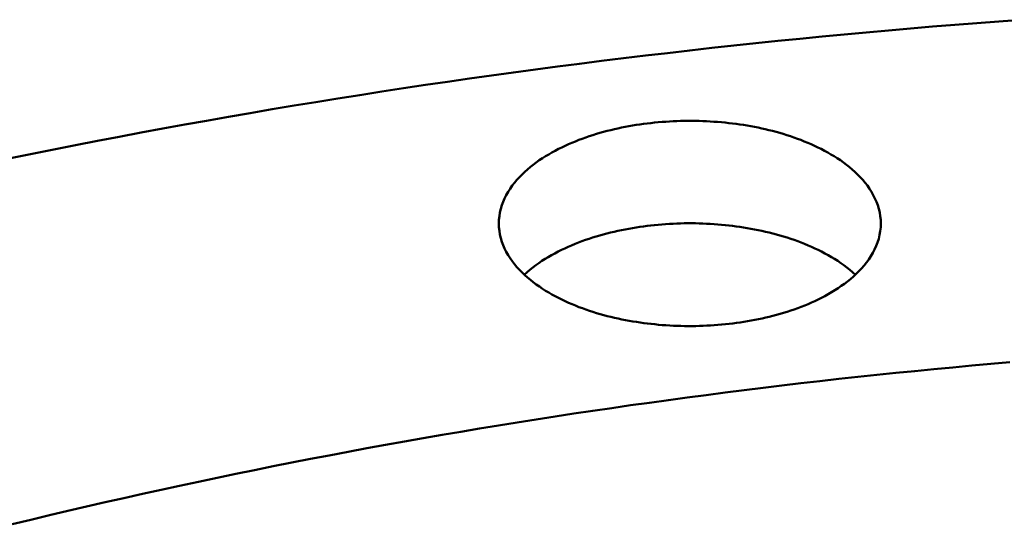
# Model space of a CAD drawing. Header units: millimetres. Extents: x 0 to 841, y 0 to 594.
# Tile 14 of 36: x 284 to 316, y 449 to 465. Entities that reach past the tile are written whole.
import ezdxf

# ---------------------------------------------------------------- set-up
doc = ezdxf.new("R2010")
doc.units = ezdxf.units.MM
doc.layers.add('FINA', color=7, linetype='CONTINUOUS', lineweight=25)
doc.layers.add('VIS', color=7, linetype='CONTINUOUS', lineweight=50)

msp = doc.modelspace()

# ---------------------------------------------------------------- linework, layer by layer
at = {"layer": 'FINA'}
for points in [[(316.07, 465.195), (315.352, 465.142), (314.634, 465.088), (313.916, 465.031), (313.198, 464.972), (312.48, 464.912), (311.763, 464.849), (311.045, 464.784), (310.328, 464.718), (309.611, 464.65), (308.894, 464.579), (308.178, 464.507), (307.461, 464.432), (306.745, 464.356), (306.029, 464.278), (305.314, 464.197), (304.598, 464.115), (303.883, 464.031), (303.168, 463.945), (302.453, 463.856), (301.738, 463.766), (301.024, 463.674), (300.31, 463.58), (299.596, 463.483), (298.883, 463.385), (298.17, 463.285), (297.457, 463.182), (296.744, 463.078), (296.032, 462.971), (295.32, 462.863), (294.608, 462.752), (293.897, 462.64), (293.185, 462.525), (292.475, 462.408), (291.764, 462.289), (291.054, 462.168), (290.345, 462.045), (289.635, 461.92), (288.927, 461.793), (288.218, 461.664), (287.51, 461.532), (286.802, 461.399), (286.095, 461.263), (285.388, 461.126), (284.681, 460.986), (283.975, 460.844), (283.269, 460.699)], [(299.121, 458.586), (299.125, 458.707), (299.137, 458.827), (299.157, 458.945), (299.185, 459.063), (299.22, 459.178), (299.261, 459.291), (299.31, 459.401), (299.364, 459.509), (299.424, 459.614), (299.488, 459.715), (299.558, 459.814), (299.632, 459.909), (299.709, 460.001), (299.79, 460.09), (299.874, 460.177), (299.962, 460.26), (300.051, 460.34), (300.144, 460.418), (300.238, 460.492), (300.335, 460.564), (300.433, 460.634), (300.533, 460.701), (300.635, 460.766), (300.738, 460.828), (300.843, 460.888), (300.948, 460.946), (301.055, 461.002), (301.163, 461.055), (301.272, 461.107), (301.382, 461.156), (301.493, 461.204), (301.604, 461.25), (301.716, 461.294), (301.829, 461.336), (301.943, 461.377), (302.057, 461.416), (302.171, 461.453), (302.286, 461.489), (302.402, 461.522), (302.518, 461.555), (302.635, 461.586), (302.751, 461.615), (302.869, 461.643), (302.986, 461.669), (303.104, 461.694), (303.222, 461.718), (303.341, 461.74), (303.46, 461.761), (303.579, 461.78), (303.698, 461.798), (303.817, 461.815), (303.937, 461.83), (304.056, 461.844), (304.176, 461.857), (304.296, 461.868), (304.416, 461.879), (304.536, 461.887), (304.657, 461.895), (304.777, 461.901), (304.897, 461.906), (305.018, 461.91), (305.138, 461.913), (305.259, 461.914), (305.379, 461.914), (305.5, 461.913), (305.62, 461.91), (305.741, 461.906), (305.861, 461.901), (305.982, 461.895), (306.102, 461.887), (306.222, 461.879), (306.342, 461.868), (306.462, 461.857), (306.582, 461.844), (306.702, 461.83), (306.821, 461.815), (306.94, 461.798), (307.06, 461.78), (307.179, 461.761), (307.297, 461.74), (307.416, 461.718), (307.534, 461.694), (307.652, 461.669), (307.769, 461.643), (307.887, 461.615), (308.004, 461.586), (308.12, 461.555), (308.236, 461.522), (308.352, 461.489), (308.467, 461.453), (308.581, 461.416), (308.696, 461.377), (308.809, 461.336), (308.922, 461.294), (309.034, 461.25), (309.146, 461.204), (309.256, 461.156), (309.366, 461.107), (309.475, 461.055), (309.583, 461.002), (309.69, 460.946), (309.795, 460.888), (309.9, 460.828), (310.003, 460.766), (310.105, 460.701), (310.205, 460.634), (310.303, 460.564), (310.4, 460.492), (310.494, 460.418), (310.587, 460.34), (310.676, 460.26), (310.764, 460.177), (310.848, 460.09), (310.929, 460.001), (311.007, 459.909), (311.08, 459.814), (311.15, 459.715), (311.215, 459.614), (311.274, 459.509), (311.328, 459.401), (311.377, 459.291), (311.419, 459.178), (311.453, 459.063), (311.481, 458.945), (311.501, 458.827), (311.513, 458.707), (311.517, 458.586)], [(309.702, 456.233), (309.595, 456.177), (309.487, 456.123), (309.378, 456.071), (309.268, 456.021), (309.158, 455.973), (309.046, 455.927), (308.934, 455.883), (308.821, 455.84), (308.707, 455.8), (308.593, 455.761), (308.479, 455.723), (308.363, 455.688), (308.248, 455.653), (308.132, 455.621), (308.015, 455.59), (307.898, 455.56), (307.781, 455.532), (307.663, 455.506), (307.545, 455.48), (307.427, 455.457), (307.308, 455.434), (307.189, 455.414), (307.07, 455.394), (306.951, 455.376), (306.831, 455.359), (306.712, 455.344), (306.592, 455.329), (306.472, 455.317), (306.352, 455.305), (306.232, 455.295), (306.111, 455.286), (305.991, 455.278), (305.87, 455.272), (305.75, 455.266), (305.629, 455.263), (305.509, 455.26), (305.388, 455.259), (305.267, 455.259), (305.147, 455.26), (305.026, 455.262), (304.906, 455.266), (304.785, 455.271), (304.665, 455.277), (304.544, 455.285), (304.424, 455.293), (304.304, 455.303), (304.183, 455.315), (304.063, 455.327), (303.944, 455.341), (303.824, 455.357), (303.704, 455.373), (303.585, 455.391), (303.466, 455.411), (303.347, 455.431), (303.229, 455.453), (303.11, 455.477), (302.992, 455.502), (302.874, 455.528), (302.757, 455.556), (302.64, 455.585), (302.523, 455.616), (302.407, 455.649), (302.291, 455.682), (302.176, 455.718), (302.061, 455.755), (301.947, 455.794), (301.833, 455.835), (301.72, 455.877), (301.608, 455.921), (301.497, 455.967), (301.386, 456.014), (301.276, 456.064), (301.167, 456.116), (301.059, 456.169), (300.952, 456.225), (300.846, 456.283), (300.741, 456.343), (300.638, 456.405), (300.536, 456.47), (300.436, 456.537), (300.337, 456.606), (300.24, 456.679), (300.146, 456.753), (300.053, 456.831), (299.963, 456.911), (299.876, 456.994), (299.791, 457.081), (299.71, 457.17), (299.633, 457.262), (299.559, 457.358), (299.489, 457.456), (299.424, 457.558), (299.364, 457.663), (299.31, 457.77), (299.262, 457.881), (299.22, 457.994), (299.185, 458.109), (299.157, 458.227), (299.137, 458.346), (299.125, 458.466), (299.121, 458.586)], [(299.948, 456.925), (300.038, 457.006), (300.13, 457.084), (300.225, 457.16), (300.321, 457.232), (300.42, 457.303), (300.52, 457.37), (300.622, 457.435), (300.725, 457.498), (300.83, 457.559), (300.936, 457.617), (301.043, 457.673), (301.151, 457.727), (301.26, 457.779), (301.37, 457.829), (301.481, 457.877), (301.593, 457.923), (301.705, 457.968), (301.818, 458.01), (301.932, 458.051), (302.047, 458.09), (302.161, 458.128), (302.277, 458.164), (302.393, 458.198), (302.509, 458.23), (302.626, 458.262), (302.743, 458.291), (302.861, 458.319), (302.979, 458.346), (303.097, 458.371), (303.216, 458.395), (303.335, 458.417), (303.454, 458.438), (303.573, 458.457), (303.693, 458.475), (303.812, 458.492), (303.932, 458.508), (304.052, 458.522), (304.172, 458.535), (304.293, 458.546), (304.413, 458.556), (304.534, 458.565), (304.654, 458.573), (304.775, 458.579), (304.896, 458.584), (305.017, 458.588), (305.138, 458.591), (305.259, 458.592), (305.38, 458.592), (305.5, 458.591), (305.621, 458.588), (305.742, 458.584), (305.863, 458.579), (305.984, 458.573), (306.104, 458.565), (306.225, 458.556), (306.345, 458.546), (306.466, 458.535), (306.586, 458.522), (306.706, 458.508), (306.826, 458.492), (306.946, 458.475), (307.065, 458.457), (307.184, 458.438), (307.304, 458.417), (307.422, 458.395), (307.541, 458.371), (307.659, 458.346), (307.777, 458.319), (307.895, 458.291), (308.012, 458.262), (308.129, 458.23), (308.245, 458.198), (308.361, 458.164), (308.477, 458.128), (308.592, 458.09), (308.706, 458.051), (308.82, 458.01), (308.933, 457.968), (309.045, 457.923), (309.157, 457.877), (309.268, 457.829), (309.378, 457.779), (309.487, 457.727), (309.595, 457.673), (309.702, 457.617), (309.808, 457.559), (309.913, 457.498), (310.016, 457.435), (310.118, 457.37), (310.218, 457.303), (310.317, 457.232), (310.413, 457.16), (310.508, 457.084), (310.6, 457.006), (310.69, 456.925)], [(311.517, 458.586), (311.513, 458.462), (311.5, 458.337), (311.479, 458.215), (311.449, 458.093), (311.412, 457.974), (311.367, 457.858), (311.316, 457.744), (311.258, 457.634), (311.194, 457.526), (311.126, 457.422), (311.052, 457.321), (310.974, 457.224), (310.892, 457.13), (310.807, 457.039), (310.718, 456.951), (310.626, 456.867), (310.531, 456.785), (310.434, 456.707), (310.335, 456.631), (310.234, 456.559), (310.131, 456.488), (310.026, 456.421), (309.919, 456.356), (309.811, 456.293), (309.702, 456.233)], [(315.703, 454.087), (315.086, 454.033), (314.469, 453.977), (313.852, 453.92), (313.236, 453.861), (312.619, 453.801), (312.003, 453.739), (311.387, 453.675), (310.771, 453.609), (310.155, 453.542), (309.54, 453.473), (308.924, 453.402), (308.309, 453.329), (307.694, 453.255), (307.079, 453.179), (306.465, 453.102), (305.851, 453.022), (305.237, 452.941), (304.623, 452.858), (304.009, 452.774), (303.396, 452.688), (302.783, 452.599), (302.17, 452.51), (301.557, 452.418), (300.945, 452.325), (300.333, 452.23), (299.721, 452.133), (299.11, 452.034), (298.498, 451.934), (297.887, 451.832), (297.277, 451.728), (296.666, 451.622), (296.056, 451.514), (295.447, 451.405), (294.837, 451.294), (294.228, 451.181), (293.62, 451.066), (293.011, 450.949), (292.403, 450.831), (291.796, 450.711), (291.189, 450.588), (290.582, 450.464), (289.975, 450.338), (289.369, 450.211), (288.763, 450.081), (288.158, 449.95), (287.553, 449.816), (286.949, 449.681), (286.345, 449.544), (285.741, 449.405), (285.138, 449.264), (284.535, 449.121), (283.933, 448.976), (283.331, 448.829)], [(315.703, 454.087), (315.086, 454.033), (314.469, 453.977), (313.852, 453.92), (313.236, 453.861), (312.619, 453.801), (312.003, 453.739), (311.387, 453.675), (310.771, 453.609), (310.155, 453.542), (309.54, 453.473), (308.924, 453.402), (308.309, 453.329), (307.694, 453.255), (307.079, 453.179), (306.465, 453.102), (305.851, 453.022), (305.237, 452.941), (304.623, 452.858), (304.009, 452.774), (303.396, 452.688), (302.783, 452.599), (302.17, 452.51), (301.557, 452.418), (300.945, 452.325), (300.333, 452.23), (299.721, 452.133), (299.11, 452.034), (298.498, 451.934), (297.887, 451.832), (297.277, 451.728), (296.666, 451.622), (296.056, 451.514), (295.447, 451.405), (294.837, 451.294), (294.228, 451.181), (293.62, 451.066), (293.011, 450.949), (292.403, 450.831), (291.796, 450.711), (291.189, 450.588), (290.582, 450.464), (289.975, 450.338), (289.369, 450.211), (288.763, 450.081), (288.158, 449.95), (287.553, 449.816), (286.949, 449.681), (286.345, 449.544), (285.741, 449.405), (285.138, 449.264), (284.535, 449.121), (283.933, 448.976), (283.331, 448.829)]]:
    msp.add_lwpolyline(points, dxfattribs=at)
at = {"layer": 'VIS'}
for points in [[(316.07, 465.195), (315.352, 465.142), (314.634, 465.088), (313.916, 465.031), (313.198, 464.972), (312.48, 464.912), (311.763, 464.849), (311.045, 464.784), (310.328, 464.718), (309.611, 464.65), (308.894, 464.579), (308.178, 464.507), (307.461, 464.432), (306.745, 464.356), (306.029, 464.278), (305.314, 464.197), (304.598, 464.115), (303.883, 464.031), (303.168, 463.945), (302.453, 463.856), (301.738, 463.766), (301.024, 463.674), (300.31, 463.58), (299.596, 463.483), (298.883, 463.385), (298.17, 463.285), (297.457, 463.182), (296.744, 463.078), (296.032, 462.971), (295.32, 462.863), (294.608, 462.752), (293.897, 462.64), (293.185, 462.525), (292.475, 462.408), (291.764, 462.289), (291.054, 462.168), (290.345, 462.045), (289.635, 461.92), (288.927, 461.793), (288.218, 461.664), (287.51, 461.532), (286.802, 461.399), (286.095, 461.263), (285.388, 461.126), (284.681, 460.986), (283.975, 460.844), (283.269, 460.699)], [(299.121, 458.586), (299.125, 458.707), (299.137, 458.827), (299.157, 458.945), (299.185, 459.063), (299.22, 459.178), (299.261, 459.291), (299.31, 459.401), (299.364, 459.509), (299.424, 459.614), (299.488, 459.715), (299.558, 459.814), (299.632, 459.909), (299.709, 460.001), (299.79, 460.09), (299.874, 460.177), (299.962, 460.26), (300.051, 460.34), (300.144, 460.418), (300.238, 460.492), (300.335, 460.564), (300.433, 460.634), (300.533, 460.701), (300.635, 460.766), (300.738, 460.828), (300.843, 460.888), (300.948, 460.946), (301.055, 461.002), (301.163, 461.055), (301.272, 461.107), (301.382, 461.156), (301.493, 461.204), (301.604, 461.25), (301.716, 461.294), (301.829, 461.336), (301.943, 461.377), (302.057, 461.416), (302.171, 461.453), (302.286, 461.489), (302.402, 461.522), (302.518, 461.555), (302.635, 461.586), (302.751, 461.615), (302.869, 461.643), (302.986, 461.669), (303.104, 461.694), (303.222, 461.718), (303.341, 461.74), (303.46, 461.761), (303.579, 461.78), (303.698, 461.798), (303.817, 461.815), (303.937, 461.83), (304.056, 461.844), (304.176, 461.857), (304.296, 461.868), (304.416, 461.879), (304.536, 461.887), (304.657, 461.895), (304.777, 461.901), (304.897, 461.906), (305.018, 461.91), (305.138, 461.913), (305.259, 461.914), (305.379, 461.914), (305.5, 461.913), (305.62, 461.91), (305.741, 461.906), (305.861, 461.901), (305.982, 461.895), (306.102, 461.887), (306.222, 461.879), (306.342, 461.868), (306.462, 461.857), (306.582, 461.844), (306.702, 461.83), (306.821, 461.815), (306.94, 461.798), (307.06, 461.78), (307.179, 461.761), (307.297, 461.74), (307.416, 461.718), (307.534, 461.694), (307.652, 461.669), (307.769, 461.643), (307.887, 461.615), (308.004, 461.586), (308.12, 461.555), (308.236, 461.522), (308.352, 461.489), (308.467, 461.453), (308.581, 461.416), (308.696, 461.377), (308.809, 461.336), (308.922, 461.294), (309.034, 461.25), (309.146, 461.204), (309.256, 461.156), (309.366, 461.107), (309.475, 461.055), (309.583, 461.002), (309.69, 460.946), (309.795, 460.888), (309.9, 460.828), (310.003, 460.766), (310.105, 460.701), (310.205, 460.634), (310.303, 460.564), (310.4, 460.492), (310.494, 460.418), (310.587, 460.34), (310.676, 460.26), (310.764, 460.177), (310.848, 460.09), (310.929, 460.001), (311.007, 459.909), (311.08, 459.814), (311.15, 459.715), (311.215, 459.614), (311.274, 459.509), (311.328, 459.401), (311.377, 459.291), (311.419, 459.178), (311.453, 459.063), (311.481, 458.945), (311.501, 458.827), (311.513, 458.707), (311.517, 458.586)], [(309.702, 456.233), (309.595, 456.177), (309.487, 456.123), (309.378, 456.071), (309.268, 456.021), (309.158, 455.973), (309.046, 455.927), (308.934, 455.883), (308.821, 455.84), (308.707, 455.8), (308.593, 455.761), (308.479, 455.723), (308.363, 455.688), (308.248, 455.653), (308.132, 455.621), (308.015, 455.59), (307.898, 455.56), (307.781, 455.532), (307.663, 455.506), (307.545, 455.48), (307.427, 455.457), (307.308, 455.434), (307.189, 455.414), (307.07, 455.394), (306.951, 455.376), (306.831, 455.359), (306.712, 455.344), (306.592, 455.329), (306.472, 455.317), (306.352, 455.305), (306.232, 455.295), (306.111, 455.286), (305.991, 455.278), (305.87, 455.272), (305.75, 455.266), (305.629, 455.263), (305.509, 455.26), (305.388, 455.259), (305.267, 455.259), (305.147, 455.26), (305.026, 455.262), (304.906, 455.266), (304.785, 455.271), (304.665, 455.277), (304.544, 455.285), (304.424, 455.293), (304.304, 455.303), (304.183, 455.315), (304.063, 455.327), (303.944, 455.341), (303.824, 455.357), (303.704, 455.373), (303.585, 455.391), (303.466, 455.411), (303.347, 455.431), (303.229, 455.453), (303.11, 455.477), (302.992, 455.502), (302.874, 455.528), (302.757, 455.556), (302.64, 455.585), (302.523, 455.616), (302.407, 455.649), (302.291, 455.682), (302.176, 455.718), (302.061, 455.755), (301.947, 455.794), (301.833, 455.835), (301.72, 455.877), (301.608, 455.921), (301.497, 455.967), (301.386, 456.014), (301.276, 456.064), (301.167, 456.116), (301.059, 456.169), (300.952, 456.225), (300.846, 456.283), (300.741, 456.343), (300.638, 456.405), (300.536, 456.47), (300.436, 456.537), (300.337, 456.606), (300.24, 456.679), (300.146, 456.753), (300.053, 456.831), (299.963, 456.911), (299.876, 456.994), (299.791, 457.081), (299.71, 457.17), (299.633, 457.262), (299.559, 457.358), (299.489, 457.456), (299.424, 457.558), (299.364, 457.663), (299.31, 457.77), (299.262, 457.881), (299.22, 457.994), (299.185, 458.109), (299.157, 458.227), (299.137, 458.346), (299.125, 458.466), (299.121, 458.586)], [(299.948, 456.925), (300.038, 457.006), (300.13, 457.084), (300.225, 457.16), (300.321, 457.232), (300.42, 457.303), (300.52, 457.37), (300.622, 457.435), (300.725, 457.498), (300.83, 457.559), (300.936, 457.617), (301.043, 457.673), (301.151, 457.727), (301.26, 457.779), (301.37, 457.829), (301.481, 457.877), (301.593, 457.923), (301.705, 457.968), (301.818, 458.01), (301.932, 458.051), (302.047, 458.09), (302.161, 458.128), (302.277, 458.164), (302.393, 458.198), (302.509, 458.23), (302.626, 458.262), (302.743, 458.291), (302.861, 458.319), (302.979, 458.346), (303.097, 458.371), (303.216, 458.395), (303.335, 458.417), (303.454, 458.438), (303.573, 458.457), (303.693, 458.475), (303.812, 458.492), (303.932, 458.508), (304.052, 458.522), (304.172, 458.535), (304.293, 458.546), (304.413, 458.556), (304.534, 458.565), (304.654, 458.573), (304.775, 458.579), (304.896, 458.584), (305.017, 458.588), (305.138, 458.591), (305.259, 458.592), (305.38, 458.592), (305.5, 458.591), (305.621, 458.588), (305.742, 458.584), (305.863, 458.579), (305.984, 458.573), (306.104, 458.565), (306.225, 458.556), (306.345, 458.546), (306.466, 458.535), (306.586, 458.522), (306.706, 458.508), (306.826, 458.492), (306.946, 458.475), (307.065, 458.457), (307.184, 458.438), (307.304, 458.417), (307.422, 458.395), (307.541, 458.371), (307.659, 458.346), (307.777, 458.319), (307.895, 458.291), (308.012, 458.262), (308.129, 458.23), (308.245, 458.198), (308.361, 458.164), (308.477, 458.128), (308.592, 458.09), (308.706, 458.051), (308.82, 458.01), (308.933, 457.968), (309.045, 457.923), (309.157, 457.877), (309.268, 457.829), (309.378, 457.779), (309.487, 457.727), (309.595, 457.673), (309.702, 457.617), (309.808, 457.559), (309.913, 457.498), (310.016, 457.435), (310.118, 457.37), (310.218, 457.303), (310.317, 457.232), (310.413, 457.16), (310.508, 457.084), (310.6, 457.006), (310.69, 456.925)], [(311.517, 458.586), (311.513, 458.462), (311.5, 458.337), (311.479, 458.215), (311.449, 458.093), (311.412, 457.974), (311.367, 457.858), (311.316, 457.744), (311.258, 457.634), (311.194, 457.526), (311.126, 457.422), (311.052, 457.321), (310.974, 457.224), (310.892, 457.13), (310.807, 457.039), (310.718, 456.951), (310.626, 456.867), (310.531, 456.785), (310.434, 456.707), (310.335, 456.631), (310.234, 456.559), (310.131, 456.488), (310.026, 456.421), (309.919, 456.356), (309.811, 456.293), (309.702, 456.233)], [(315.703, 454.087), (315.086, 454.033), (314.469, 453.977), (313.852, 453.92), (313.236, 453.861), (312.619, 453.801), (312.003, 453.739), (311.387, 453.675), (310.771, 453.609), (310.155, 453.542), (309.54, 453.473), (308.924, 453.402), (308.309, 453.329), (307.694, 453.255), (307.079, 453.179), (306.465, 453.102), (305.851, 453.022), (305.237, 452.941), (304.623, 452.858), (304.009, 452.774), (303.396, 452.688), (302.783, 452.599), (302.17, 452.51), (301.557, 452.418), (300.945, 452.325), (300.333, 452.23), (299.721, 452.133), (299.11, 452.034), (298.498, 451.934), (297.887, 451.832), (297.277, 451.728), (296.666, 451.622), (296.056, 451.514), (295.447, 451.405), (294.837, 451.294), (294.228, 451.181), (293.62, 451.066), (293.011, 450.949), (292.403, 450.831), (291.796, 450.711), (291.189, 450.588), (290.582, 450.464), (289.975, 450.338), (289.369, 450.211), (288.763, 450.081), (288.158, 449.95), (287.553, 449.816), (286.949, 449.681), (286.345, 449.544), (285.741, 449.405), (285.138, 449.264), (284.535, 449.121), (283.933, 448.976), (283.331, 448.829)], [(315.703, 454.087), (315.086, 454.033), (314.469, 453.977), (313.852, 453.92), (313.236, 453.861), (312.619, 453.801), (312.003, 453.739), (311.387, 453.675), (310.771, 453.609), (310.155, 453.542), (309.54, 453.473), (308.924, 453.402), (308.309, 453.329), (307.694, 453.255), (307.079, 453.179), (306.465, 453.102), (305.851, 453.022), (305.237, 452.941), (304.623, 452.858), (304.009, 452.774), (303.396, 452.688), (302.783, 452.599), (302.17, 452.51), (301.557, 452.418), (300.945, 452.325), (300.333, 452.23), (299.721, 452.133), (299.11, 452.034), (298.498, 451.934), (297.887, 451.832), (297.277, 451.728), (296.666, 451.622), (296.056, 451.514), (295.447, 451.405), (294.837, 451.294), (294.228, 451.181), (293.62, 451.066), (293.011, 450.949), (292.403, 450.831), (291.796, 450.711), (291.189, 450.588), (290.582, 450.464), (289.975, 450.338), (289.369, 450.211), (288.763, 450.081), (288.158, 449.95), (287.553, 449.816), (286.949, 449.681), (286.345, 449.544), (285.741, 449.405), (285.138, 449.264), (284.535, 449.121), (283.933, 448.976), (283.331, 448.829)]]:
    msp.add_lwpolyline(points, dxfattribs=at)

doc.saveas('drawing.dxf')
